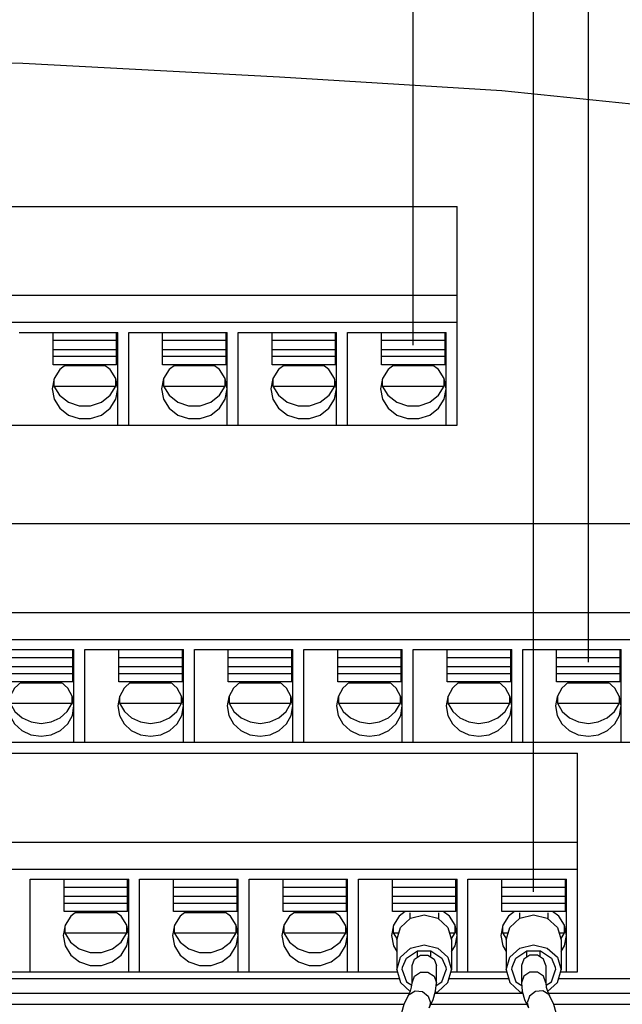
# Model space of a CAD drawing. Extents: x 29 to 410, y 33 to 287.
# Tile 26 of 32: x 265 to 279, y 151 to 173. Entities that reach past the tile are written whole.
import ezdxf

# ---------------------------------------------------------------- set-up
doc = ezdxf.new("R2010")
doc.units = 0
doc.header["$LTSCALE"] = 23.1
doc.layers.get('0').update_dxf_attribs({"linetype": 'CONTINUOUS'})
doc.layers.add('ALL_DIM', color=7, linetype='CONTINUOUS')
doc.dimstyles.get("Standard").update_dxf_attribs({"dimtxt": 2.5, "dimasz": 2.5, "dimexe": 1.25, "dimexo": 0.625, "dimtad": 1, "dimcen": 2.5, "dimazin": 3, "dimtfac": 1, "dimtmove": 0, "dimatfit": 3})

# ---------------------------------------------------------------- blocks, each defined once
blk = doc.blocks.new('_OPEN')
at = {"color": 0, "linetype": 'BYBLOCK'}
for p, q in [((0, 0), (-1, 0.25)), ((-1, -0.25), (0, 0)), ((-1, 0), (0, 0))]:
    blk.add_line(p, q, dxfattribs=at)
blk = doc.blocks.new('*D30')
at = {"layer": 'ALL_DIM', "color": 2, "linetype": 'CONTINUOUS'}
for p, q in [((248.771, 184.885), (248.771, 190.672)), ((273.771, 165.994), (273.771, 190.672)), ((248.771, 189.672), (261.271, 189.672)), ((273.771, 189.672), (261.271, 189.672)), ((248.771, 165.994), (248.771, 182.809))]:
    blk.add_line(p, q, dxfattribs=at)
at = {"layer": 'ALL_DIM', "color": 2, "linetype": 'CONTINUOUS', "xscale": 2, "yscale": 2, "zscale": 2, "rotation": 180}
blk.add_blockref('_OPEN', (248.771, 189.672), dxfattribs=at)
at = {"layer": 'ALL_DIM', "color": 2, "linetype": 'CONTINUOUS', "xscale": 2, "yscale": 2, "zscale": 2}
blk.add_blockref('_OPEN', (273.771, 189.672), dxfattribs=at)
blk = doc.blocks.new('*D31')
at = {"layer": 'ALL_DIM', "color": 2, "linetype": 'CONTINUOUS'}
for p, q in [((250.271, 178.334), (250.271, 184.725)), ((277.771, 158.744), (277.771, 184.725)), ((250.271, 183.725), (264.021, 183.725)), ((277.771, 183.725), (264.021, 183.725)), ((250.271, 158.744), (250.271, 175.986))]:
    blk.add_line(p, q, dxfattribs=at)
at = {"layer": 'ALL_DIM', "color": 2, "linetype": 'CONTINUOUS', "xscale": 2, "yscale": 2, "zscale": 2, "rotation": 180}
blk.add_blockref('_OPEN', (250.271, 183.725), dxfattribs=at)
at = {"layer": 'ALL_DIM', "color": 2, "linetype": 'CONTINUOUS', "xscale": 2, "yscale": 2, "zscale": 2}
blk.add_blockref('_OPEN', (277.771, 183.725), dxfattribs=at)
blk = doc.blocks.new('*D32')
at = {"layer": 'ALL_DIM', "color": 2, "linetype": 'CONTINUOUS'}
for p, q in [((251.521, 153.494), (251.521, 178.096)), ((276.521, 153.494), (276.521, 178.096)), ((251.521, 177.096), (264.021, 177.096)), ((276.521, 177.096), (264.021, 177.096))]:
    blk.add_line(p, q, dxfattribs=at)
at = {"layer": 'ALL_DIM', "color": 2, "linetype": 'CONTINUOUS', "xscale": 2, "yscale": 2, "zscale": 2, "rotation": 180}
blk.add_blockref('_OPEN', (251.521, 177.096), dxfattribs=at)
at = {"layer": 'ALL_DIM', "color": 2, "linetype": 'CONTINUOUS', "xscale": 2, "yscale": 2, "zscale": 2}
blk.add_blockref('_OPEN', (276.521, 177.096), dxfattribs=at)
blk = doc.blocks.new('*D38')
at = {"layer": 'ALL_DIM', "color": 2, "linetype": 'CONTINUOUS'}
for p, q in [((234.646, 124.015), (234.646, 196.304)), ((286.131, 153.494), (286.131, 196.304)), ((234.646, 195.304), (260.388, 195.304)), ((286.131, 195.304), (260.388, 195.304))]:
    blk.add_line(p, q, dxfattribs=at)
at = {"layer": 'ALL_DIM', "color": 2, "linetype": 'CONTINUOUS', "xscale": 2, "yscale": 2, "zscale": 2, "rotation": 180}
blk.add_blockref('_OPEN', (234.646, 195.304), dxfattribs=at)
at = {"layer": 'ALL_DIM', "color": 2, "linetype": 'CONTINUOUS', "xscale": 2, "yscale": 2, "zscale": 2}
blk.add_blockref('_OPEN', (286.131, 195.304), dxfattribs=at)
blk = doc.blocks.new('*D39')
at = {"layer": 'ALL_DIM', "color": 2, "linetype": 'CONTINUOUS'}
for p, q in [((234.646, 124.015), (234.646, 202.039)), ((284.861, 196.381), (284.861, 202.039)), ((234.646, 201.039), (259.753, 201.039)), ((284.861, 201.039), (259.753, 201.039)), ((284.861, 158.574), (284.861, 194.268))]:
    blk.add_line(p, q, dxfattribs=at)
at = {"layer": 'ALL_DIM', "color": 2, "linetype": 'CONTINUOUS', "xscale": 2, "yscale": 2, "zscale": 2, "rotation": 180}
blk.add_blockref('_OPEN', (234.646, 201.039), dxfattribs=at)
at = {"layer": 'ALL_DIM', "color": 2, "linetype": 'CONTINUOUS', "xscale": 2, "yscale": 2, "zscale": 2}
blk.add_blockref('_OPEN', (284.861, 201.039), dxfattribs=at)

msp = doc.modelspace()

# ---------------------------------------------------------------- linework, layer by layer
at = {"color": 7, "linetype": 'CONTINUOUS'}
for p, q in [((259, 172.535), (264.85, 172.442)), ((264.85, 172.442), (270.715, 172.124)), ((270.715, 172.124), (275.795, 171.814)), ((275.795, 171.814), (280.837, 171.301)), ((247.771, 169.165), (274.771, 169.165)), ((274.771, 164.165), (274.771, 169.165)), ((247.771, 167.132), (274.771, 167.132)), ((247.771, 166.515), (274.771, 166.515)), ((264.771, 166.285), (267.021, 166.285)), ((265.546, 165.546), (265.546, 166.282)), ((266.996, 165.546), (266.996, 166.282)), ((267.021, 164.165), (267.021, 166.285)), ((267.271, 164.165), (267.271, 166.285)), ((267.271, 166.285), (269.521, 166.285)), ((268.046, 165.546), (268.046, 166.282)), ((269.496, 165.546), (269.496, 166.282)), ((269.521, 164.165), (269.521, 166.285)), ((269.771, 164.165), (269.771, 166.285)), ((269.771, 166.285), (272.021, 166.285)), ((270.546, 165.546), (270.546, 166.282)), ((271.996, 165.546), (271.996, 166.282)), ((272.021, 164.165), (272.021, 166.285)), ((272.271, 164.165), (272.271, 166.285)), ((272.271, 166.285), (274.521, 166.285)), ((273.046, 165.546), (273.046, 166.282)), ((274.496, 165.546), (274.496, 166.282)), ((274.521, 164.165), (274.521, 166.285)), ((266.996, 166.098), (265.546, 166.098)), ((269.496, 166.098), (268.046, 166.098)), ((271.996, 166.098), (270.546, 166.098)), ((274.496, 166.098), (273.046, 166.098)), ((266.996, 165.887), (265.546, 165.887)), ((266.996, 165.73), (265.546, 165.73)), ((269.496, 165.887), (268.046, 165.887)), ((269.496, 165.73), (268.046, 165.73)), ((271.996, 165.887), (270.546, 165.887)), ((271.996, 165.73), (270.546, 165.73)), ((274.496, 165.887), (273.046, 165.887)), ((274.496, 165.73), (273.046, 165.73)), ((266.996, 165.546), (265.546, 165.546)), ((266.741, 165.517), (265.8, 165.517)), ((269.496, 165.546), (268.046, 165.546)), ((269.241, 165.517), (268.3, 165.517)), ((271.996, 165.546), (270.546, 165.546)), ((271.741, 165.517), (270.8, 165.517)), ((274.496, 165.546), (273.046, 165.546)), ((274.241, 165.517), (273.3, 165.517)), ((265.563, 165.217), (265.563, 165.057)), ((266.978, 165.057), (266.978, 165.217)), ((268.063, 165.217), (268.063, 165.057)), ((269.478, 165.057), (269.478, 165.217)), ((270.563, 165.217), (270.563, 165.057)), ((271.978, 165.057), (271.978, 165.217)), ((273.063, 165.217), (273.063, 165.057)), ((274.478, 165.057), (274.478, 165.217)), ((265.545, 165.122), (265.563, 165.057)), ((265.563, 165.057), (266.978, 165.057)), ((266.848, 164.847), (266.978, 165.057)), ((266.978, 165.057), (266.996, 165.122)), ((268.045, 165.122), (268.063, 165.057)), ((268.063, 165.057), (269.478, 165.057)), ((269.348, 164.847), (269.478, 165.057)), ((269.478, 165.057), (269.496, 165.122)), ((270.545, 165.122), (270.563, 165.057)), ((270.563, 165.057), (271.978, 165.057)), ((271.848, 164.847), (271.978, 165.057)), ((271.978, 165.057), (271.996, 165.122)), ((273.045, 165.122), (273.063, 165.057)), ((273.063, 165.057), (274.478, 165.057)), ((274.348, 164.847), (274.478, 165.057)), ((274.478, 165.057), (274.496, 165.122)), ((256.896, 164.165), (274.771, 164.165)), ((254.214, 161.915), (278.771, 161.915)), ((249.271, 159.882), (278.771, 159.882)), ((249.271, 159.265), (278.771, 159.265)), ((263.771, 159.035), (266.021, 159.035)), ((265.996, 158.296), (265.996, 159.032)), ((266.021, 156.915), (266.021, 159.035)), ((266.271, 156.915), (266.271, 159.035)), ((266.271, 159.035), (268.521, 159.035)), ((267.046, 158.296), (267.046, 159.032)), ((268.496, 158.296), (268.496, 159.032)), ((268.521, 156.915), (268.521, 159.035)), ((268.771, 156.915), (268.771, 159.035)), ((268.771, 159.035), (271.021, 159.035)), ((269.546, 158.296), (269.546, 159.032)), ((270.996, 158.296), (270.996, 159.032)), ((271.021, 156.915), (271.021, 159.035)), ((271.271, 156.915), (271.271, 159.035)), ((271.271, 159.035), (273.521, 159.035)), ((272.046, 158.296), (272.046, 159.032)), ((273.496, 158.296), (273.496, 159.032)), ((273.521, 156.915), (273.521, 159.035)), ((273.771, 156.915), (273.771, 159.035)), ((273.771, 159.035), (276.021, 159.035)), ((274.546, 158.296), (274.546, 159.032)), ((275.996, 158.296), (275.996, 159.032)), ((276.021, 156.915), (276.021, 159.035)), ((276.271, 156.915), (276.271, 159.035)), ((276.271, 159.035), (278.521, 159.035)), ((277.046, 158.296), (277.046, 159.032)), ((278.496, 158.296), (278.496, 159.032)), ((278.521, 156.915), (278.521, 159.035)), ((265.996, 158.848), (264.546, 158.848)), ((268.496, 158.848), (267.046, 158.848)), ((270.996, 158.848), (269.546, 158.848)), ((273.496, 158.848), (272.046, 158.848)), ((275.996, 158.848), (274.546, 158.848)), ((278.496, 158.848), (277.046, 158.848)), ((265.996, 158.637), (264.546, 158.637)), ((265.996, 158.48), (264.546, 158.48)), ((268.496, 158.637), (267.046, 158.637)), ((268.496, 158.48), (267.046, 158.48)), ((270.996, 158.637), (269.546, 158.637)), ((270.996, 158.48), (269.546, 158.48)), ((273.496, 158.637), (272.046, 158.637)), ((273.496, 158.48), (272.046, 158.48)), ((275.996, 158.637), (274.546, 158.637)), ((275.996, 158.48), (274.546, 158.48)), ((278.496, 158.637), (277.046, 158.637)), ((278.496, 158.48), (277.046, 158.48)), ((265.996, 158.296), (264.546, 158.296)), ((265.749, 158.267), (264.792, 158.267)), ((268.496, 158.296), (267.046, 158.296)), ((268.249, 158.267), (267.292, 158.267)), ((270.996, 158.296), (269.546, 158.296)), ((270.749, 158.267), (269.792, 158.267)), ((273.496, 158.296), (272.046, 158.296)), ((273.249, 158.267), (272.292, 158.267)), ((275.996, 158.296), (274.546, 158.296)), ((275.749, 158.267), (274.792, 158.267)), ((278.496, 158.296), (277.046, 158.296)), ((278.249, 158.267), (277.292, 158.267)), ((264.563, 157.807), (265.978, 157.807)), ((265.868, 157.621), (265.978, 157.807)), ((265.978, 157.807), (265.978, 157.968)), ((265.978, 157.807), (265.998, 157.877)), ((267.043, 157.877), (267.063, 157.807)), ((267.063, 157.968), (267.063, 157.807)), ((267.063, 157.807), (268.478, 157.807)), ((268.368, 157.621), (268.478, 157.807)), ((268.478, 157.807), (268.478, 157.968)), ((268.478, 157.807), (268.498, 157.877)), ((269.543, 157.877), (269.563, 157.807)), ((269.563, 157.968), (269.563, 157.807)), ((269.563, 157.807), (270.978, 157.807)), ((270.868, 157.621), (270.978, 157.807)), ((270.978, 157.807), (270.978, 157.968)), ((270.978, 157.807), (270.998, 157.877)), ((272.043, 157.877), (272.063, 157.807)), ((272.063, 157.968), (272.063, 157.807)), ((272.063, 157.807), (273.478, 157.807)), ((273.368, 157.621), (273.478, 157.807)), ((273.478, 157.807), (273.478, 157.968)), ((273.478, 157.807), (273.498, 157.877)), ((274.543, 157.877), (274.563, 157.807)), ((274.563, 157.968), (274.563, 157.807)), ((274.563, 157.807), (275.978, 157.807)), ((275.868, 157.621), (275.978, 157.807)), ((275.978, 157.807), (275.978, 157.968)), ((275.978, 157.807), (275.998, 157.877)), ((277.043, 157.877), (277.063, 157.807)), ((277.063, 157.968), (277.063, 157.807)), ((277.063, 157.807), (278.478, 157.807)), ((278.368, 157.621), (278.478, 157.807)), ((278.478, 157.807), (278.478, 157.968)), ((278.478, 157.807), (278.498, 157.877)), ((249.271, 156.915), (278.771, 156.915)), ((250.521, 156.665), (277.521, 156.665)), ((277.521, 151.665), (277.521, 156.665)), ((250.521, 154.632), (277.521, 154.632)), ((250.521, 154.015), (277.521, 154.015)), ((265.021, 151.665), (265.021, 153.785)), ((265.021, 153.785), (267.271, 153.785)), ((265.796, 153.046), (265.796, 153.782)), ((267.246, 153.046), (267.246, 153.782)), ((267.271, 151.665), (267.271, 153.785)), ((267.521, 151.665), (267.521, 153.785)), ((267.521, 153.785), (269.771, 153.785)), ((268.296, 153.046), (268.296, 153.782)), ((269.746, 153.046), (269.746, 153.782)), ((269.771, 151.665), (269.771, 153.785)), ((270.021, 151.665), (270.021, 153.785)), ((270.021, 153.785), (272.271, 153.785)), ((270.796, 153.046), (270.796, 153.782)), ((272.246, 153.046), (272.246, 153.782)), ((272.271, 151.665), (272.271, 153.785)), ((272.521, 151.665), (272.521, 153.785)), ((272.521, 153.785), (274.771, 153.785)), ((273.296, 153.046), (273.296, 153.782)), ((274.746, 153.046), (274.746, 153.782)), ((274.771, 151.665), (274.771, 153.785)), ((275.021, 151.665), (275.021, 153.785)), ((275.021, 153.785), (277.271, 153.785)), ((275.796, 153.046), (275.796, 153.782)), ((277.246, 153.046), (277.246, 153.782)), ((277.271, 151.665), (277.271, 153.785)), ((267.246, 153.598), (265.796, 153.598)), ((269.746, 153.598), (268.296, 153.598)), ((272.246, 153.598), (270.796, 153.598)), ((274.746, 153.598), (273.296, 153.598)), ((277.246, 153.598), (275.796, 153.598)), ((267.246, 153.387), (265.796, 153.387)), ((269.746, 153.387), (268.296, 153.387)), ((272.246, 153.387), (270.796, 153.387)), ((274.746, 153.387), (273.296, 153.387)), ((277.246, 153.387), (275.796, 153.387)), ((267.246, 153.23), (265.796, 153.23)), ((269.746, 153.23), (268.296, 153.23)), ((272.246, 153.23), (270.796, 153.23)), ((274.746, 153.23), (273.296, 153.23)), ((277.246, 153.23), (275.796, 153.23)), ((267.246, 153.046), (265.796, 153.046)), ((266.991, 153.017), (266.05, 153.017)), ((269.746, 153.046), (268.296, 153.046)), ((269.491, 153.017), (268.55, 153.017)), ((272.246, 153.046), (270.796, 153.046)), ((271.991, 153.017), (271.05, 153.017)), ((274.746, 153.046), (273.296, 153.046)), ((273.696, 153.017), (273.696, 152.882)), ((274.346, 153.017), (274.346, 152.882)), ((277.246, 153.046), (275.796, 153.046)), ((276.196, 153.017), (276.196, 152.882)), ((276.846, 153.017), (276.846, 152.882)), ((265.795, 152.622), (265.813, 152.557)), ((265.813, 152.717), (265.813, 152.557)), ((267.228, 152.557), (267.228, 152.717)), ((267.228, 152.557), (267.246, 152.622)), ((268.295, 152.622), (268.313, 152.557)), ((268.313, 152.717), (268.313, 152.557)), ((269.728, 152.557), (269.728, 152.717)), ((269.728, 152.557), (269.746, 152.622)), ((270.795, 152.622), (270.813, 152.557)), ((270.813, 152.717), (270.813, 152.557)), ((272.228, 152.557), (272.228, 152.717)), ((272.228, 152.557), (272.246, 152.622)), ((273.295, 152.622), (273.313, 152.557)), ((273.313, 152.717), (273.313, 152.557)), ((274.728, 152.557), (274.728, 152.717)), ((274.728, 152.557), (274.746, 152.622)), ((275.795, 152.622), (275.813, 152.557)), ((275.813, 152.717), (275.813, 152.557)), ((277.228, 152.557), (277.228, 152.717)), ((277.228, 152.557), (277.246, 152.622)), ((265.813, 152.557), (267.228, 152.557)), ((267.098, 152.347), (267.228, 152.557)), ((268.313, 152.557), (269.728, 152.557)), ((269.598, 152.347), (269.728, 152.557)), ((270.813, 152.557), (272.228, 152.557)), ((272.098, 152.347), (272.228, 152.557)), ((273.313, 152.557), (273.401, 152.415)), ((273.313, 152.557), (273.443, 152.557)), ((273.396, 152.396), (273.396, 151.71)), ((274.598, 152.557), (274.728, 152.557)), ((274.64, 152.415), (274.728, 152.557)), ((274.646, 152.396), (274.646, 151.71)), ((275.813, 152.557), (275.901, 152.415)), ((275.813, 152.557), (275.943, 152.557)), ((275.896, 152.396), (275.896, 151.71)), ((277.098, 152.557), (277.228, 152.557)), ((277.14, 152.415), (277.228, 152.557)), ((277.146, 152.396), (277.146, 151.71)), ((273.857, 152.142), (273.868, 152.134)), ((273.868, 152.007), (273.868, 152.148)), ((274.173, 152.007), (274.173, 152.148)), ((274.173, 152.134), (274.184, 152.142)), ((276.357, 152.142), (276.368, 152.134)), ((276.368, 152.007), (276.368, 152.148)), ((276.673, 152.007), (276.673, 152.148)), ((276.673, 152.134), (276.684, 152.142)), ((273.521, 151.71), (273.527, 151.772)), ((273.743, 151.417), (273.743, 151.808)), ((274.298, 151.417), (274.298, 151.808)), ((274.514, 151.772), (274.521, 151.71)), ((276.021, 151.71), (276.027, 151.772)), ((276.243, 151.808), (276.243, 151.417)), ((276.798, 151.808), (276.798, 151.417)), ((277.014, 151.772), (277.021, 151.71)), ((246.146, 151.515), (273.452, 151.515)), ((250.521, 151.665), (273.396, 151.665)), ((273.521, 151.71), (273.616, 151.44)), ((274.589, 151.515), (275.952, 151.515)), ((274.646, 151.665), (275.896, 151.665)), ((276.021, 151.71), (276.116, 151.44)), ((277.089, 151.515), (280.896, 151.515)), ((277.146, 151.665), (277.521, 151.665)), ((273.616, 151.44), (273.737, 151.359)), ((276.116, 151.44), (276.249, 151.351)), ((246.18, 151.179), (273.684, 151.179)), ((274.267, 151.179), (276.274, 151.179)), ((276.857, 151.179), (281.365, 151.179)), ((246.185, 150.929), (273.564, 150.929)), ((274.166, 150.958), (274.135, 150.842)), ((274.177, 150.929), (276.364, 150.929)), ((276.314, 151.034), (276.406, 150.842)), ((276.375, 150.958), (276.406, 150.842)), ((276.977, 150.929), (295.659, 150.929))]:
    msp.add_line(p, q, dxfattribs=at)
for points in [[(265.837, 165.546), (265.696, 165.437), (265.566, 165.23), (265.521, 164.994)], [(267.021, 164.994), (266.975, 165.23), (266.845, 165.437), (266.704, 165.546)], [(268.337, 165.546), (268.196, 165.437), (268.066, 165.23), (268.021, 164.994)], [(269.521, 164.994), (269.475, 165.23), (269.345, 165.437), (269.204, 165.546)], [(270.837, 165.546), (270.696, 165.437), (270.566, 165.23), (270.521, 164.994)], [(272.021, 164.994), (271.975, 165.23), (271.845, 165.437), (271.704, 165.546)], [(273.337, 165.546), (273.196, 165.437), (273.066, 165.23), (273.021, 164.994)], [(274.521, 164.994), (274.475, 165.23), (274.345, 165.437), (274.204, 165.546)], [(265.521, 164.994), (265.566, 164.758), (265.696, 164.55), (265.896, 164.396), (266.14, 164.314), (266.401, 164.314), (266.646, 164.396), (266.845, 164.55), (266.975, 164.758), (267.021, 164.994)], [(265.563, 165.057), (265.693, 164.847), (265.893, 164.691), (266.139, 164.608), (266.402, 164.608), (266.648, 164.691), (266.848, 164.847)], [(268.021, 164.994), (268.066, 164.758), (268.196, 164.55), (268.396, 164.396), (268.64, 164.314), (268.901, 164.314), (269.146, 164.396), (269.345, 164.55), (269.475, 164.758), (269.521, 164.994)], [(268.063, 165.057), (268.193, 164.847), (268.393, 164.691), (268.639, 164.608), (268.902, 164.608), (269.148, 164.691), (269.348, 164.847)], [(270.521, 164.994), (270.566, 164.758), (270.696, 164.55), (270.896, 164.396), (271.14, 164.314), (271.401, 164.314), (271.646, 164.396), (271.845, 164.55), (271.975, 164.758), (272.021, 164.994)], [(270.563, 165.057), (270.693, 164.847), (270.893, 164.691), (271.139, 164.608), (271.402, 164.608), (271.648, 164.691), (271.848, 164.847)], [(273.021, 164.994), (273.066, 164.758), (273.196, 164.55), (273.396, 164.396), (273.64, 164.314), (273.901, 164.314), (274.146, 164.396), (274.345, 164.55), (274.475, 164.758), (274.521, 164.994)], [(273.063, 165.057), (273.193, 164.847), (273.393, 164.691), (273.639, 164.608), (273.902, 164.608), (274.148, 164.691), (274.348, 164.847)], [(264.823, 158.296), (264.664, 158.149), (264.557, 157.957), (264.521, 157.744)], [(266.021, 157.744), (265.984, 157.957), (265.877, 158.149), (265.718, 158.296)], [(267.323, 158.296), (267.164, 158.149), (267.057, 157.957), (267.021, 157.744)], [(268.521, 157.744), (268.484, 157.957), (268.377, 158.149), (268.218, 158.296)], [(269.823, 158.296), (269.664, 158.149), (269.557, 157.957), (269.521, 157.744)], [(271.021, 157.744), (270.984, 157.957), (270.877, 158.149), (270.718, 158.296)], [(272.323, 158.296), (272.164, 158.149), (272.057, 157.957), (272.021, 157.744)], [(273.521, 157.744), (273.484, 157.957), (273.377, 158.149), (273.218, 158.296)], [(274.823, 158.296), (274.664, 158.149), (274.557, 157.957), (274.521, 157.744)], [(276.021, 157.744), (275.984, 157.957), (275.877, 158.149), (275.718, 158.296)], [(277.323, 158.296), (277.164, 158.149), (277.057, 157.957), (277.021, 157.744)], [(278.521, 157.744), (278.484, 157.957), (278.377, 158.149), (278.218, 158.296)], [(264.563, 157.807), (264.673, 157.621), (264.838, 157.474), (265.044, 157.379), (265.271, 157.347), (265.497, 157.379), (265.703, 157.474), (265.868, 157.621)], [(267.063, 157.807), (267.173, 157.621), (267.338, 157.474), (267.544, 157.379), (267.771, 157.347), (267.997, 157.379), (268.203, 157.474), (268.368, 157.621)], [(269.563, 157.807), (269.673, 157.621), (269.838, 157.474), (270.044, 157.379), (270.271, 157.347), (270.497, 157.379), (270.703, 157.474), (270.868, 157.621)], [(272.063, 157.807), (272.173, 157.621), (272.338, 157.474), (272.544, 157.379), (272.771, 157.347), (272.997, 157.379), (273.203, 157.474), (273.368, 157.621)], [(274.563, 157.807), (274.673, 157.621), (274.838, 157.474), (275.044, 157.379), (275.271, 157.347), (275.497, 157.379), (275.703, 157.474), (275.868, 157.621)], [(277.063, 157.807), (277.173, 157.621), (277.338, 157.474), (277.544, 157.379), (277.771, 157.347), (277.997, 157.379), (278.203, 157.474), (278.368, 157.621)], [(264.521, 157.744), (264.557, 157.53), (264.664, 157.338), (264.83, 157.185), (265.039, 157.087), (265.271, 157.053), (265.502, 157.087), (265.711, 157.185), (265.877, 157.338), (265.984, 157.53), (266.021, 157.744)], [(267.021, 157.744), (267.057, 157.53), (267.164, 157.338), (267.33, 157.185), (267.539, 157.087), (267.771, 157.053), (268.002, 157.087), (268.211, 157.185), (268.377, 157.338), (268.484, 157.53), (268.521, 157.744)], [(269.521, 157.744), (269.557, 157.53), (269.664, 157.338), (269.83, 157.185), (270.039, 157.087), (270.271, 157.053), (270.502, 157.087), (270.711, 157.185), (270.877, 157.338), (270.984, 157.53), (271.021, 157.744)], [(272.021, 157.744), (272.057, 157.53), (272.164, 157.338), (272.33, 157.185), (272.539, 157.087), (272.771, 157.053), (273.002, 157.087), (273.211, 157.185), (273.377, 157.338), (273.484, 157.53), (273.521, 157.744)], [(274.521, 157.744), (274.557, 157.53), (274.664, 157.338), (274.83, 157.185), (275.039, 157.087), (275.271, 157.053), (275.502, 157.087), (275.711, 157.185), (275.877, 157.338), (275.984, 157.53), (276.021, 157.744)], [(277.021, 157.744), (277.057, 157.53), (277.164, 157.338), (277.33, 157.185), (277.539, 157.087), (277.771, 157.053), (278.002, 157.087), (278.211, 157.185), (278.377, 157.338), (278.484, 157.53), (278.521, 157.744)], [(266.087, 153.046), (265.946, 152.937), (265.816, 152.73), (265.771, 152.494)], [(267.271, 152.494), (267.225, 152.73), (267.095, 152.937), (266.954, 153.046)], [(268.587, 153.046), (268.446, 152.937), (268.316, 152.73), (268.271, 152.494)], [(269.771, 152.494), (269.725, 152.73), (269.595, 152.937), (269.454, 153.046)], [(271.087, 153.046), (270.946, 152.937), (270.816, 152.73), (270.771, 152.494)], [(272.271, 152.494), (272.225, 152.73), (272.095, 152.937), (271.954, 153.046)], [(273.587, 153.046), (273.446, 152.937), (273.316, 152.73), (273.271, 152.494)], [(273.396, 152.396), (273.479, 152.683), (273.708, 152.894), (274.021, 152.971), (274.333, 152.894), (274.562, 152.683), (274.646, 152.396)], [(274.771, 152.494), (274.725, 152.73), (274.595, 152.937), (274.454, 153.046)], [(276.087, 153.046), (275.946, 152.937), (275.816, 152.73), (275.771, 152.494)], [(275.896, 152.396), (275.979, 152.683), (276.208, 152.894), (276.521, 152.971), (276.833, 152.894), (277.062, 152.683), (277.146, 152.396)], [(277.271, 152.494), (277.225, 152.73), (277.095, 152.937), (276.954, 153.046)], [(265.771, 152.494), (265.816, 152.258), (265.946, 152.05), (266.146, 151.896), (266.39, 151.814), (266.651, 151.814), (266.896, 151.896), (267.095, 152.05), (267.225, 152.258), (267.271, 152.494)], [(265.813, 152.557), (265.943, 152.347), (266.143, 152.191), (266.389, 152.108), (266.652, 152.108), (266.898, 152.191), (267.098, 152.347)], [(268.271, 152.494), (268.316, 152.258), (268.446, 152.05), (268.646, 151.896), (268.89, 151.814), (269.151, 151.814), (269.396, 151.896), (269.595, 152.05), (269.725, 152.258), (269.771, 152.494)], [(268.313, 152.557), (268.443, 152.347), (268.643, 152.191), (268.889, 152.108), (269.152, 152.108), (269.398, 152.191), (269.598, 152.347)], [(270.771, 152.494), (270.816, 152.258), (270.946, 152.05), (271.146, 151.896), (271.39, 151.814), (271.651, 151.814), (271.896, 151.896), (272.095, 152.05), (272.225, 152.258), (272.271, 152.494)], [(270.813, 152.557), (270.943, 152.347), (271.143, 152.191), (271.389, 152.108), (271.652, 152.108), (271.898, 152.191), (272.098, 152.347)], [(273.271, 152.494), (273.316, 152.258), (273.396, 152.13)], [(274.646, 152.13), (274.725, 152.258), (274.771, 152.494)], [(275.771, 152.494), (275.816, 152.258), (275.896, 152.13)], [(277.146, 152.13), (277.225, 152.258), (277.271, 152.494)], [(273.396, 151.71), (273.479, 151.998), (273.708, 152.209), (274.021, 152.286), (274.333, 152.209), (274.562, 151.998), (274.646, 151.71)], [(275.896, 151.71), (275.979, 151.998), (276.208, 152.209), (276.521, 152.286), (276.833, 152.209), (277.062, 151.998), (277.146, 151.71)], [(273.527, 151.772), (273.616, 151.981), (273.866, 152.148), (274.175, 152.148), (274.425, 151.981), (274.514, 151.772)], [(273.743, 151.808), (273.796, 151.958), (273.935, 152.051), (274.106, 152.051), (274.245, 151.958), (274.298, 151.808)], [(276.027, 151.772), (276.116, 151.981), (276.366, 152.148), (276.675, 152.148), (276.925, 151.981), (277.014, 151.772)], [(276.798, 151.808), (276.745, 151.958), (276.606, 152.051), (276.435, 152.051), (276.296, 151.958), (276.243, 151.808)], [(273.396, 151.71), (273.479, 151.423), (273.703, 151.217)], [(273.743, 151.417), (273.796, 151.567), (273.935, 151.66), (274.106, 151.66), (274.245, 151.567), (274.298, 151.417)], [(274.273, 151.198), (274.333, 151.212), (274.562, 151.423), (274.646, 151.71)], [(274.292, 151.351), (274.425, 151.44), (274.521, 151.71)], [(275.896, 151.71), (275.979, 151.423), (276.208, 151.212), (276.268, 151.198)], [(276.798, 151.417), (276.745, 151.567), (276.606, 151.66), (276.435, 151.66), (276.296, 151.567), (276.243, 151.417)], [(276.804, 151.359), (276.925, 151.44), (277.021, 151.71)], [(276.839, 151.217), (277.062, 151.423), (277.146, 151.71)], [(273.656, 151.121), (273.704, 151.221), (273.733, 151.319), (273.743, 151.417)], [(274.135, 150.842), (274.227, 151.034), (274.281, 151.226), (274.298, 151.417)], [(276.243, 151.417), (276.261, 151.226), (276.314, 151.034)], [(276.798, 151.417), (276.808, 151.319), (276.837, 151.221), (276.885, 151.121)], [(273.493, 150.547), (273.511, 150.738), (273.564, 150.93), (273.656, 151.121)], [(273.656, 151.121), (273.677, 151.151), (273.812, 151.232), (273.979, 151.217), (274.114, 151.112), (274.166, 150.958)], [(276.885, 151.121), (276.864, 151.151), (276.729, 151.232), (276.562, 151.217), (276.427, 151.112), (276.375, 150.958)], [(276.885, 151.121), (276.977, 150.93), (277.031, 150.738), (277.048, 150.547)]]:
    msp.add_lwpolyline(points, dxfattribs=at)

# ---------------------------------------------------------------- dimensions: what is measured, and where the dimension line sits
at = {"layer": 'ALL_DIM', "color": 2, "linetype": 'CONTINUOUS'}
for base, p1, p2, picture, middle in [((234.64551042, 201.038685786), (284.86051042, 158.573590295), (234.64551042, 124.015451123), '*D39', (253.416980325, 201.738685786)), ((234.64551042, 195.30354694), (286.13051042, 153.493590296), (234.64551042, 124.015451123), '*D38', (255.31776149, 196.00354694)), ((251.521, 177.096), (276.521, 153.494), (251.521, 153.494), '*D32', (253.191, 177.796))]:
    dim = msp.add_linear_dim(base=base, p1=p1, p2=p2, angle=180, dimstyle='Standard', dxfattribs=at)
    dim.commit()
    dim.dimension.update_dxf_attribs({"geometry": picture, "text_midpoint": middle, "dimtype": 128})
for base, p1, p2, picture, middle in [((273.771, 189.672), (248.771, 165.994), (273.771, 165.994), '*D30', (251.352, 190.372)), ((277.771, 183.725), (250.271, 158.744), (277.771, 158.744), '*D31', (253.358, 184.425))]:
    dim = msp.add_linear_dim(base=base, p1=p1, p2=p2, dimstyle='Standard', dxfattribs=at)
    dim.commit()
    dim.dimension.update_dxf_attribs({"geometry": picture, "text_midpoint": middle, "dimtype": 128})

doc.saveas('drawing.dxf')
